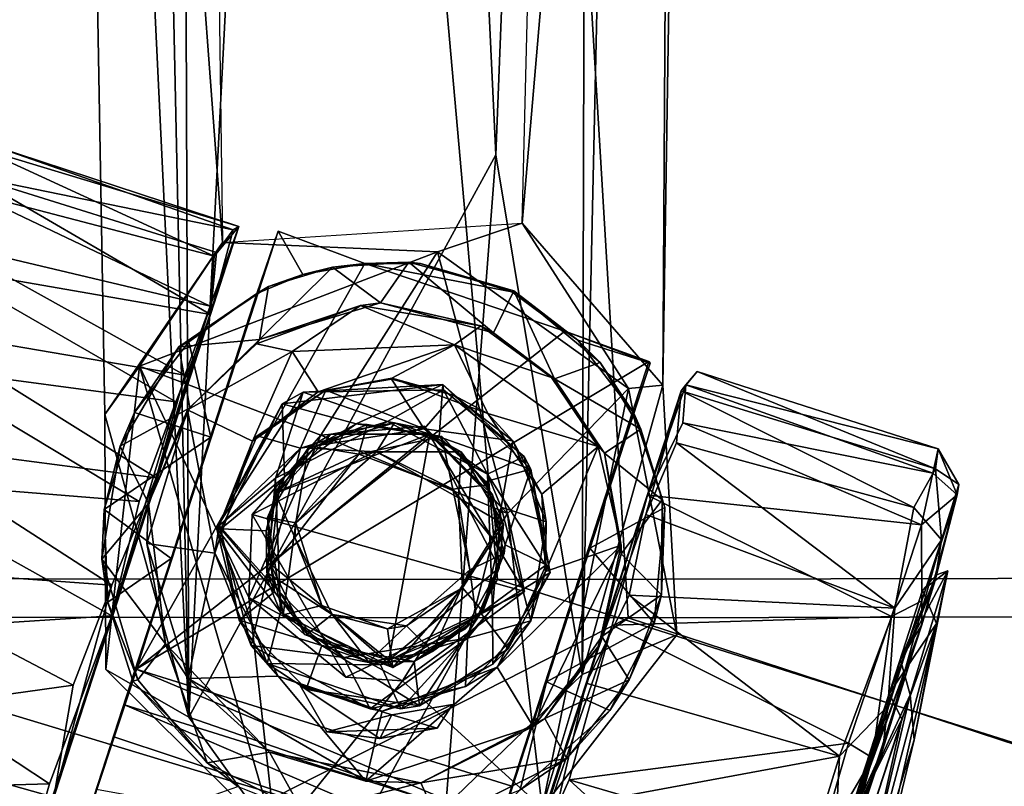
# Model space of a CAD drawing. Header units: millimetres. Extents: x -359 to 363, y -484 to 317.
# Tile 7 of 74: x -16 to 28, y -337 to -303. Entities that reach past the tile are written whole.
import ezdxf

# ---------------------------------------------------------------- set-up
doc = ezdxf.new("R2010")
doc.units = ezdxf.units.MM
doc.layers.add('Layer 01', color=7, linetype='Continuous', true_color=0x000000)

msp = doc.modelspace()

# ---------------------------------------------------------------- linework, layer by layer
at = {"layer": 'Layer 01'}
for points in [[(-8.634, -334.35, 107.228), (-9.162, -198.112, 156.21), (-15.288, -26.334, 185.713)], [(-8.634, -334.35, 107.228), (-15.288, -26.334, 185.713), (-14.194, -218.499, 112.354)], [(8.895, -332.444, 106.374), (12.487, -319.549, 81.342), (13.705, -114.902, 163.469)], [(8.895, -332.444, 106.374), (13.705, -114.902, 163.469), (9.234, -202.49, 154.808)], [(12.487, -319.549, 81.342), (14.034, -221.038, 111.742), (13.705, -114.902, 163.469)], [(-9.373, -151.008, 131.738), (-7.137, -313.193, 83.507), (-14.194, -218.499, 112.354)], [(-8.634, -334.35, 107.228), (-0.875, -184.081, 163.925), (-9.162, -198.112, 156.21)], [(5.041, -309.281, 118.191), (-0.875, -184.081, 163.925), (-8.634, -334.35, 107.228)], [(9.234, -202.49, 154.808), (-0.875, -184.081, 163.925), (5.041, -309.281, 118.191)], [(8.895, -332.444, 106.374), (9.234, -202.49, 154.808), (5.041, -309.281, 118.191)], [(-8.634, -334.35, 107.228), (-14.194, -218.499, 112.354), (-12.385, -320.864, 80.684)], [(-12.385, -320.864, 80.684), (-14.194, -218.499, 112.354), (-7.137, -313.193, 83.507)], [(14.034, -221.038, 111.742), (12.487, -319.549, 81.342), (6.224, -312.333, 83.596)], [(6.224, -312.333, 83.596), (8.211, -232.397, 108.609), (14.034, -221.038, 111.742)], [(-28.196, -329.891, 473.135), (10.939, -329.926, 473.098), (8.518, -289.56, 478.324), (-36.119, -289.41, 478.408)], [(48.55, -329.835, 473.211), (52.377, -289.297, 478.485), (8.518, -289.56, 478.324), (10.939, -329.926, 473.098)], [(39.854, -301.493, 394.139), (42.277, -328.135, 387.506), (5.112, -328.221, 387.628), (2.763, -301.597, 394.225)], [(5.112, -328.221, 387.628), (-36.633, -328.151, 387.542), (-33.442, -301.528, 394.164), (2.763, -301.597, 394.225)], [(-7.512, -313.797, 19.957), (-18.263, -310.993, 18.27), (-18.017, -308.966, 25.066)], [(-6.656, -312.63, 34.313), (-17.41, -308.86, 32.334), (-18.249, -310.255, 40.205)], [(-18.017, -308.966, 25.066), (-17.41, -308.86, 32.334), (-6.408, -312.471, 27.004)], [(-7.512, -313.797, 19.957), (-18.017, -308.966, 25.066), (-6.408, -312.471, 27.004)], [(-6.656, -312.63, 34.313), (-6.408, -312.471, 27.004), (-17.41, -308.86, 32.334)], [(5.041, -309.281, 118.191), (-8.634, -334.35, 107.228), (2.822, -338.326, 104.688)], [(8.895, -332.444, 106.374), (5.041, -309.281, 118.191), (2.822, -338.326, 104.688)], [(-18.249, -310.255, 40.205), (-19.563, -314.341, 47.998), (-7.672, -316.395, 45.394)], [(-18.249, -310.255, 40.205), (-7.672, -316.395, 45.394), (-7.413, -313.641, 39.52)], [(-6.656, -312.63, 34.313), (-18.249, -310.255, 40.205), (-7.413, -313.641, 39.52)], [(-7.693, -316.026, 15.302), (-19.293, -313.286, 13.646), (-18.263, -310.993, 18.27)], [(-7.693, -316.026, 15.302), (-18.263, -310.993, 18.27), (-7.512, -313.797, 19.957)], [(-14.663, -337.918, 0.205), (-10.098, -323.687, 6.049), (-6.408, -312.471, 27.004)], [(-14.663, -337.918, 0.205), (-6.408, -312.471, 27.004), (-7.672, -316.395, 45.394)], [(-10.098, -323.687, 6.049), (-7.693, -316.026, 15.302), (-6.408, -312.471, 27.004)], [(-6.408, -312.471, 27.004), (-7.693, -316.026, 15.302), (-7.512, -313.797, 19.957)], [(-6.408, -312.471, 27.004), (-6.656, -312.63, 34.313), (-7.672, -316.395, 45.394)], [(2.449, -313.609, 63.102), (-7.137, -313.193, 83.507), (6.224, -312.333, 83.596)], [(10.965, -319.705, 62.989), (2.449, -313.609, 63.102), (6.224, -312.333, 83.596)], [(10.965, -319.705, 62.989), (6.224, -312.333, 83.596), (12.487, -319.549, 81.342)], [(-9.429, -327.285, 57.203), (-4.66, -312.691, 30.083), (-10.983, -332.219, 29.999)], [(-10.983, -332.219, 29.999), (-4.66, -312.691, 30.083), (-0.793, -314.13, 30.009)], [(-9.429, -327.285, 57.203), (-5.614, -315.468, 45.034), (-4.66, -312.691, 30.083)], [(-7.672, -316.395, 45.394), (-6.656, -312.63, 34.313), (-7.413, -313.641, 39.52)], [(-4.66, -312.691, 30.083), (-5.614, -315.468, 45.034), (-3.565, -314.612, 38.792)], [(-4.66, -312.691, 30.083), (-3.565, -314.612, 38.792), (-0.793, -314.13, 30.009)], [(-8.813, -319.102, 10.525), (-20.665, -317.09, 8.612), (-19.293, -313.286, 13.646)], [(-8.813, -319.102, 10.525), (-19.293, -313.286, 13.646), (-7.693, -316.026, 15.302)], [(-10.839, -318.706, 63.128), (-12.385, -320.864, 80.684), (-7.137, -313.193, 83.507)], [(2.449, -313.609, 63.102), (-10.839, -318.706, 63.128), (-7.137, -313.193, 83.507)], [(-10.839, -318.706, 63.128), (2.449, -313.609, 63.102), (-2.755, -321.774, 62.986)], [(2.449, -313.609, 63.102), (5.57, -325.271, 62.886), (-2.755, -321.774, 62.986)], [(2.449, -313.609, 63.102), (10.965, -319.705, 62.989), (5.57, -325.271, 62.886)], [(-10.983, -332.219, 29.999), (-0.793, -314.13, 30.009), (8.116, -317.151, 30.007)], [(-0.793, -314.13, 30.009), (-3.565, -314.612, 38.792), (-2.235, -314.287, 62.957)], [(1.172, -314.068, 62.945), (-0.793, -314.13, 30.009), (-2.235, -314.287, 62.957)], [(1.172, -314.068, 62.945), (-2.235, -314.287, 62.957), (-0.093, -315.884, 62.994)], [(1.172, -314.068, 62.945), (1.681, -314.131, 30.317), (-0.793, -314.13, 30.009)], [(1.681, -314.131, 30.317), (5.759, -315.39, 30.138), (-0.793, -314.13, 30.009)], [(5.759, -315.39, 30.138), (8.116, -317.151, 30.007), (-0.793, -314.13, 30.009)], [(-0.093, -315.884, 62.994), (4.945, -317.213, 63.001), (1.172, -314.068, 62.945)], [(1.681, -314.131, 30.317), (1.172, -314.068, 62.945), (5.849, -315.344, 62.932)], [(5.849, -315.344, 62.932), (1.172, -314.068, 62.945), (4.945, -317.213, 63.001)], [(1.681, -314.131, 30.317), (5.849, -315.344, 62.932), (5.759, -315.39, 30.138)], [(-19.563, -314.341, 47.998), (-20.815, -318.749, 52.856), (-9.214, -320.291, 50.858)], [(-9.214, -320.291, 50.858), (-7.672, -316.395, 45.394), (-19.563, -314.341, 47.998)], [(-3.565, -314.612, 38.792), (-5.614, -315.468, 45.034), (-5.083, -315.151, 62.944)], [(-5.495, -317.508, 62.997), (-0.093, -315.884, 62.994), (-2.235, -314.287, 62.957)], [(-2.235, -314.287, 62.957), (-5.083, -315.151, 62.944), (-5.495, -317.508, 62.997)], [(-5.083, -315.151, 62.944), (-2.235, -314.287, 62.957), (-3.565, -314.612, 38.792)], [(-7.659, -321.875, 53.37), (-5.614, -315.468, 45.034), (-9.429, -327.285, 57.203)], [(-9.08, -317.838, 62.936), (-5.083, -315.151, 62.944), (-5.614, -315.468, 45.034)], [(-5.083, -315.151, 62.944), (-9.08, -317.838, 62.936), (-5.495, -317.508, 62.997)], [(-9.08, -317.838, 62.936), (-5.614, -315.468, 45.034), (-8.643, -317.621, 49.457)], [(-5.614, -315.468, 45.034), (-7.659, -321.875, 53.37), (-8.643, -317.621, 49.457)], [(4.945, -317.213, 63.001), (7.659, -319.27, 63.001), (5.849, -315.344, 62.932)], [(5.759, -315.39, 30.138), (5.849, -315.344, 62.932), (8.705, -317.541, 33.928)], [(8.705, -317.541, 33.928), (8.116, -317.151, 30.007), (5.759, -315.39, 30.138)], [(5.849, -315.344, 62.932), (9.702, -318.541, 62.924), (8.705, -317.541, 33.928)], [(9.702, -318.541, 62.924), (5.849, -315.344, 62.932), (7.659, -319.27, 63.001)], [(-5.495, -317.508, 62.997), (-0.992, -316.001, 49.445), (-0.093, -315.884, 62.994)], [(-0.992, -316.001, 49.445), (4.375, -316.902, 48.784), (-0.093, -315.884, 62.994)], [(-0.093, -315.884, 62.994), (4.375, -316.902, 48.784), (4.945, -317.213, 63.001)], [(-20.8, -356.802, 55.013), (-14.663, -337.918, 0.205), (-7.672, -316.395, 45.394)], [(-7.672, -316.395, 45.394), (-12.076, -329.832, 57.674), (-20.8, -356.802, 55.013)], [(-7.672, -316.395, 45.394), (-9.214, -320.291, 50.858), (-12.076, -329.832, 57.674)], [(-7.693, -316.026, 15.302), (-10.098, -323.687, 6.049), (-8.813, -319.102, 10.525)], [(-0.992, -316.001, 49.445), (-5.616, -317.712, 52.885), (-4.034, -318.055, 51.25)], [(-5.495, -317.508, 62.997), (-5.616, -317.712, 52.885), (-0.992, -316.001, 49.445)], [(3.205, -317.751, 47.833), (-0.992, -316.001, 49.445), (-4.034, -318.055, 51.25)], [(4.375, -316.902, 48.784), (-0.992, -316.001, 49.445), (3.205, -317.751, 47.833)], [(-21.899, -322.138, 4.554), (-20.665, -317.09, 8.612), (-10.098, -323.687, 6.049)], [(-8.813, -319.102, 10.525), (-10.098, -323.687, 6.049), (-20.665, -317.09, 8.612)], [(-10.983, -332.219, 29.999), (8.116, -317.151, 30.007), (11.86, -318.493, 30.011)], [(4.375, -316.902, 48.784), (3.205, -317.751, 47.833), (7.53, -319.203, 49.875)], [(4.375, -316.902, 48.784), (7.53, -319.203, 49.875), (4.945, -317.213, 63.001)], [(4.945, -317.213, 63.001), (7.53, -319.203, 49.875), (7.659, -319.27, 63.001)], [(8.116, -317.151, 30.007), (8.705, -317.541, 33.928), (11.923, -318.565, 33.919)], [(8.116, -317.151, 30.007), (11.923, -318.565, 33.919), (11.86, -318.493, 30.011)], [(-8.643, -317.621, 49.457), (-11.066, -320.772, 53.279), (-9.08, -317.838, 62.936)], [(-11.066, -320.772, 53.279), (-8.643, -317.621, 49.457), (-7.659, -321.875, 53.37)], [(-8.6, -320.561, 63.002), (-5.495, -317.508, 62.997), (-9.08, -317.838, 62.936)], [(-8.6, -320.561, 63.002), (-8.702, -320.654, 55.412), (-5.495, -317.508, 62.997)], [(-5.616, -317.712, 52.885), (-5.495, -317.508, 62.997), (-8.702, -320.654, 55.412)], [(-5.616, -317.712, 52.885), (-8.702, -320.654, 55.412), (-4.034, -318.055, 51.25)], [(11.197, -320.797, 44.801), (8.705, -317.541, 33.928), (9.702, -318.541, 62.924)], [(8.705, -317.541, 33.928), (11.197, -320.797, 44.801), (11.923, -318.565, 33.919)], [(-11.693, -322.273, 62.945), (-9.08, -317.838, 62.936), (-11.066, -320.772, 53.279)], [(-9.08, -317.838, 62.936), (-11.693, -322.273, 62.945), (-8.6, -320.561, 63.002)], [(-4.034, -318.055, 51.25), (-8.702, -320.654, 55.412), (-5.8, -322.053, 55.561)], [(-5.8, -322.053, 55.561), (-2.879, -319.845, 52.734), (-4.034, -318.055, 51.25)], [(3.205, -317.751, 47.833), (-4.034, -318.055, 51.25), (-2.879, -319.845, 52.734)], [(-2.879, -319.845, 52.734), (0.405, -319.246, 50.864), (3.205, -317.751, 47.833)], [(0.405, -319.246, 50.864), (4.685, -320.821, 51.026), (3.205, -317.751, 47.833)], [(9.605, -322.281, 51.626), (3.205, -317.751, 47.833), (4.685, -320.821, 51.026)], [(7.53, -319.203, 49.875), (3.205, -317.751, 47.833), (9.605, -322.281, 51.626)], [(-10.983, -332.219, 29.999), (11.86, -318.493, 30.011), (5.758, -337.431, 30.001)], [(11.923, -318.565, 33.919), (0.195, -354.649, 28.821), (5.758, -337.431, 30.001)], [(0.195, -354.649, 28.821), (11.923, -318.565, 33.919), (11.197, -320.797, 44.801)], [(11.86, -318.493, 30.011), (11.923, -318.565, 33.919), (5.758, -337.431, 30.001)], [(7.659, -319.27, 63.001), (11.511, -321.52, 62.941), (9.702, -318.541, 62.924)], [(9.702, -318.541, 62.924), (11.511, -321.52, 62.941), (11.197, -320.797, 44.801)], [(-20.815, -318.749, 52.856), (-22.956, -323.75, 56.537), (-10.847, -324.737, 54.814)], [(-10.847, -324.737, 54.814), (-9.214, -320.291, 50.858), (-20.815, -318.749, 52.856)], [(-12.341, -332.226, 63.491), (-12.385, -320.864, 80.684), (-10.839, -318.706, 63.128)], [(-12.341, -332.226, 63.491), (-10.839, -318.706, 63.128), (-4.764, -339.747, 63.249)], [(-2.755, -321.774, 62.986), (-5.965, -329.025, 62.988), (-10.839, -318.706, 63.128)], [(-4.764, -339.747, 63.249), (-10.839, -318.706, 63.128), (-5.965, -329.025, 62.988)], [(13.514, -319.536, 36.088), (14.018, -318.942, 29.237), (13.31, -319.802, 22.531)], [(14.018, -318.942, 29.237), (24.641, -323.277, 23.1), (13.31, -319.802, 22.531)], [(13.514, -319.536, 36.088), (24.754, -322.384, 30.482), (14.018, -318.942, 29.237)], [(14.018, -318.942, 29.237), (24.754, -322.384, 30.482), (24.641, -323.277, 23.1)], [(-2.879, -319.845, 52.734), (0.39, -319.291, 62.999), (0.405, -319.246, 50.864)], [(-2.534, -319.768, 63), (0.39, -319.291, 62.999), (-2.879, -319.845, 52.734)], [(0.39, -319.291, 62.999), (-2.534, -319.768, 63), (1.846, -321.494, 62.99)], [(0.39, -319.291, 62.999), (3.157, -319.991, 63), (0.405, -319.246, 50.864)], [(3.157, -319.991, 63), (0.39, -319.291, 62.999), (1.846, -321.494, 62.99)], [(0.405, -319.246, 50.864), (3.157, -319.991, 63), (4.685, -320.821, 51.026)], [(7.53, -319.203, 49.875), (9.605, -322.281, 51.626), (7.659, -319.27, 63.001)], [(7.659, -319.27, 63.001), (9.89, -322.578, 62.997), (11.511, -321.52, 62.941)], [(7.659, -319.27, 63.001), (9.605, -322.281, 51.626), (9.89, -322.578, 62.997)], [(-3.543, -319.865, 64.545), (-4.776, -323.698, 64.52), (-7.4, -325.918, 64.554)], [(-3.543, -319.865, 64.545), (-7.4, -325.918, 64.554), (-4.479, -320.389, 66.377)], [(-5.586, -321.817, 62.988), (-2.534, -319.768, 63), (-5.8, -322.053, 55.561)], [(-5.8, -322.053, 55.561), (-2.534, -319.768, 63), (-2.879, -319.845, 52.734)], [(-2.534, -319.768, 63), (-5.586, -321.817, 62.988), (-3.656, -322.357, 62.973)], [(-4.776, -323.698, 64.52), (-3.543, -319.865, 64.545), (0.215, -321.166, 64.502)], [(-4.737, -375.342, 36.519), (1.099, -357.388, 58.18), (13.31, -319.802, 22.531)], [(-4.737, -375.342, 36.519), (13.31, -319.802, 22.531), (9.072, -332.842, 4.236)], [(2.684, -319.522, 66.427), (-4.479, -320.389, 66.377), (-1.175, -321.278, 66.493)], [(-4.479, -320.389, 66.377), (2.684, -319.522, 66.427), (-3.543, -319.865, 64.545)], [(-3.656, -322.357, 62.973), (1.846, -321.494, 62.99), (-2.534, -319.768, 63)], [(2.719, -319.757, 64.551), (-3.543, -319.865, 64.545), (2.684, -319.522, 66.427)], [(2.719, -319.757, 64.551), (0.215, -321.166, 64.502), (-3.543, -319.865, 64.545)], [(-1.175, -321.278, 66.493), (2.519, -321.858, 66.506), (2.684, -319.522, 66.427)], [(0.215, -321.166, 64.502), (2.719, -319.757, 64.551), (4.679, -323.517, 64.51)], [(1.099, -357.388, 58.18), (2.783, -352.206, 59.53), (13.31, -319.802, 22.531)], [(6.599, -323.291, 66.45), (2.684, -319.522, 66.427), (2.519, -321.858, 66.506)], [(2.684, -319.522, 66.427), (6.599, -323.291, 66.45), (6.315, -322.728, 64.566)], [(6.315, -322.728, 64.566), (2.719, -319.757, 64.551), (2.684, -319.522, 66.427)], [(6.315, -322.728, 64.566), (4.679, -323.517, 64.51), (2.719, -319.757, 64.551)], [(2.783, -352.206, 59.53), (11.805, -324.461, 47.934), (13.31, -319.802, 22.531)], [(10.965, -319.705, 62.989), (7.105, -338.4, 63.191), (5.57, -325.271, 62.886)], [(10.965, -319.705, 62.989), (13.114, -330.686, 63.607), (7.105, -338.4, 63.191)], [(12.487, -319.549, 81.342), (8.895, -332.444, 106.374), (13.114, -330.686, 63.607)], [(13.31, -319.802, 22.531), (11.726, -325.313, 11.134), (9.072, -332.842, 4.236)], [(13.114, -330.686, 63.607), (10.965, -319.705, 62.989), (12.487, -319.549, 81.342)], [(11.726, -325.313, 11.134), (13.31, -319.802, 22.531), (13.095, -322.116, 16.247)], [(13.514, -319.536, 36.088), (11.805, -324.461, 47.934), (13.387, -321.23, 41.587)], [(13.31, -319.802, 22.531), (11.805, -324.461, 47.934), (13.514, -319.536, 36.088)], [(13.31, -319.802, 22.531), (23.68, -325.008, 17.377), (13.095, -322.116, 16.247)], [(13.31, -319.802, 22.531), (24.641, -323.277, 23.1), (23.68, -325.008, 17.377)], [(13.387, -321.23, 41.587), (24.526, -323.478, 37.872), (13.514, -319.536, 36.088)], [(13.514, -319.536, 36.088), (24.526, -323.478, 37.872), (24.754, -322.384, 30.482)], [(-9.214, -320.291, 50.858), (-10.847, -324.737, 54.814), (-12.076, -329.832, 57.674)], [(5.799, -322.034, 63.005), (3.157, -319.991, 63), (1.846, -321.494, 62.99)], [(3.157, -319.991, 63), (5.799, -322.034, 63.005), (4.685, -320.821, 51.026)], [(-11.066, -320.772, 53.279), (-12.417, -325.095, 56.584), (-11.693, -322.273, 62.945)], [(-11.066, -320.772, 53.279), (-7.659, -321.875, 53.37), (-12.417, -325.095, 56.584)], [(-10.444, -324.823, 62.999), (-8.6, -320.561, 63.002), (-11.693, -322.273, 62.945)], [(-8.702, -320.654, 55.412), (-10.506, -326.607, 59.48), (-7.483, -327.035, 59.154)], [(-8.702, -320.654, 55.412), (-10.444, -324.823, 62.999), (-10.506, -326.607, 59.48)], [(-10.444, -324.823, 62.999), (-8.702, -320.654, 55.412), (-8.6, -320.561, 63.002)], [(-8.702, -320.654, 55.412), (-7.483, -327.035, 59.154), (-5.8, -322.053, 55.561)], [(-7.212, -325.957, 66.464), (-4.479, -320.389, 66.377), (-7.4, -325.918, 64.554)], [(-4.479, -320.389, 66.377), (-7.212, -325.957, 66.464), (-4.381, -323.638, 66.498)], [(-4.381, -323.638, 66.498), (-1.175, -321.278, 66.493), (-4.479, -320.389, 66.377)], [(0.195, -354.649, 28.821), (11.197, -320.797, 44.801), (9.239, -326.817, 52.848)], [(9.239, -326.817, 52.848), (11.197, -320.797, 44.801), (12.572, -325.004, 50.093)], [(12.572, -325.004, 50.093), (11.197, -320.797, 44.801), (11.511, -321.52, 62.941)], [(-12.341, -332.226, 63.491), (-8.634, -334.35, 107.228), (-12.385, -320.864, 80.684)], [(-4.776, -323.698, 64.52), (0.215, -321.166, 64.502), (-3.656, -322.357, 62.973)], [(1.846, -321.494, 62.99), (-3.656, -322.357, 62.973), (0.215, -321.166, 64.502)], [(0.533, -321.233, 83.502), (-3.317, -322.362, 83.492), (-2.3, -321.742, 88.582)], [(0.533, -321.233, 83.502), (-0.269, -322.529, 83.52), (-3.317, -322.362, 83.492)], [(-2.3, -321.742, 88.582), (2.097, -321.737, 89.451), (0.533, -321.233, 83.502)], [(3.505, -322.521, 83.502), (-0.269, -322.529, 83.52), (0.533, -321.233, 83.502)], [(0.215, -321.166, 64.502), (4.679, -323.517, 64.51), (1.846, -321.494, 62.99)], [(3.505, -322.521, 83.502), (0.533, -321.233, 83.502), (2.097, -321.737, 89.451)], [(4.685, -320.821, 51.026), (7.098, -324.413, 53.927), (9.605, -322.281, 51.626)], [(4.685, -320.821, 51.026), (5.799, -322.034, 63.005), (7.098, -324.413, 53.927)], [(13.387, -321.23, 41.587), (11.805, -324.461, 47.934), (24.025, -325.775, 43.816)], [(13.387, -321.23, 41.587), (24.025, -325.775, 43.816), (24.526, -323.478, 37.872)], [(-5.811, -325.323, 98.111), (1.848, -321.374, 98.005), (6.317, -328.749, 98.006)], [(1.848, -321.374, 98.005), (-5.811, -325.323, 98.111), (-2.755, -321.774, 62.986)], [(-1.175, -321.278, 66.493), (-4.381, -323.638, 66.498), (-3.012, -322.297, 81.2)], [(-3.012, -322.297, 81.2), (-0.687, -321.31, 81.2), (-1.175, -321.278, 66.493)], [(-0.687, -321.31, 81.2), (-3.012, -322.297, 81.2), (-1.067, -322.623, 81.251)], [(5.57, -325.271, 62.886), (1.848, -321.374, 98.005), (-2.755, -321.774, 62.986)], [(-1.175, -321.278, 66.493), (-0.687, -321.31, 81.2), (2.64, -321.834, 81.19)], [(-1.175, -321.278, 66.493), (2.64, -321.834, 81.19), (2.519, -321.858, 66.506)], [(2.64, -321.834, 81.19), (-0.687, -321.31, 81.2), (-1.067, -322.623, 81.251)], [(1.846, -321.494, 62.99), (5.281, -324.994, 62.976), (5.799, -322.034, 63.005)], [(5.281, -324.994, 62.976), (1.846, -321.494, 62.99), (4.679, -323.517, 64.51)], [(1.848, -321.374, 98.005), (5.57, -325.271, 62.886), (6.317, -328.749, 98.006)], [(12.455, -324.667, 62.944), (11.511, -321.52, 62.941), (9.89, -322.578, 62.997)], [(11.511, -321.52, 62.941), (12.455, -324.667, 62.944), (12.572, -325.004, 50.093)], [(-12.417, -325.095, 56.584), (-7.659, -321.875, 53.37), (-9.429, -327.285, 57.203)], [(-7.483, -327.035, 59.154), (-7.289, -325.801, 62.994), (-5.8, -322.053, 55.561)], [(-5.586, -321.817, 62.988), (-7.289, -325.801, 62.994), (-3.656, -322.357, 62.973)], [(-7.289, -325.801, 62.994), (-5.586, -321.817, 62.988), (-5.8, -322.053, 55.561)], [(-2.755, -321.774, 62.986), (-5.811, -325.323, 98.111), (-5.965, -329.025, 62.988)], [(0.273, -331.817, 89.443), (2.097, -321.737, 89.451), (-4.996, -327.534, 89.377)], [(2.097, -321.737, 89.451), (-4.64, -324.323, 89.218), (-4.996, -327.534, 89.377)], [(-4.64, -324.323, 89.218), (2.097, -321.737, 89.451), (-2.3, -321.742, 88.582)], [(-4.64, -324.323, 89.218), (-2.3, -321.742, 88.582), (-3.317, -322.362, 83.492)], [(-1.067, -322.623, 81.251), (3.124, -324.187, 81.204), (2.64, -321.834, 81.19)], [(0.273, -331.817, 89.443), (5.187, -327.693, 89.26), (2.097, -321.737, 89.451)], [(2.097, -321.737, 89.451), (4.89, -324.438, 88.799), (3.505, -322.521, 83.502)], [(5.187, -327.693, 89.26), (4.89, -324.438, 88.799), (2.097, -321.737, 89.451)], [(4.595, -323.849, 66.501), (2.519, -321.858, 66.506), (2.64, -321.834, 81.19)], [(2.519, -321.858, 66.506), (4.595, -323.849, 66.501), (6.599, -323.291, 66.45)], [(4.595, -323.849, 66.501), (2.64, -321.834, 81.19), (4.679, -324.001, 81.2)], [(4.679, -324.001, 81.2), (2.64, -321.834, 81.19), (3.124, -324.187, 81.204)], [(7.284, -325.64, 63.002), (5.799, -322.034, 63.005), (5.281, -324.994, 62.976)], [(5.799, -322.034, 63.005), (7.284, -325.64, 63.002), (7.098, -324.413, 53.927)], [(13.095, -322.116, 16.247), (22.833, -329.489, 10.248), (11.726, -325.313, 11.134)], [(13.095, -322.116, 16.247), (23.68, -325.008, 17.377), (22.833, -329.489, 10.248)], [(-23.894, -327.619, 1.673), (-21.899, -322.138, 4.554), (-12.077, -328.475, 2.923)], [(-10.098, -323.687, 6.049), (-12.077, -328.475, 2.923), (-21.899, -322.138, 4.554)], [(-12.52, -327.313, 62.958), (-11.693, -322.273, 62.945), (-12.417, -325.095, 56.584)], [(-11.693, -322.273, 62.945), (-12.52, -327.313, 62.958), (-10.444, -324.823, 62.999)], [(-5.162, -328.191, 62.975), (-3.656, -322.357, 62.973), (-7.289, -325.801, 62.994)], [(-3.656, -322.357, 62.973), (-5.162, -328.191, 62.975), (-4.776, -323.698, 64.52)], [(-3.317, -322.362, 83.492), (-5.126, -325.451, 83.5), (-4.64, -324.323, 89.218)], [(-3.317, -322.362, 83.492), (-3.864, -325.689, 83.483), (-5.126, -325.451, 83.5)], [(-4.788, -324.362, 81.2), (-3.012, -322.297, 81.2), (-4.381, -323.638, 66.498)], [(-3.012, -322.297, 81.2), (-4.788, -324.362, 81.2), (-1.067, -322.623, 81.251)], [(-3.864, -325.689, 83.483), (-3.317, -322.362, 83.492), (-0.269, -322.529, 83.52)], [(-3.864, -325.689, 83.483), (-0.269, -322.529, 83.52), (-1.067, -322.623, 81.251)], [(3.124, -324.187, 81.204), (-1.067, -322.623, 81.251), (-0.269, -322.529, 83.52)], [(-0.269, -322.529, 83.52), (3.505, -322.521, 83.502), (3.382, -324.579, 83.5)], [(-0.269, -322.529, 83.52), (3.382, -324.579, 83.5), (3.124, -324.187, 81.204)], [(5.393, -325.742, 83.487), (3.382, -324.579, 83.5), (3.505, -322.521, 83.502)], [(5.393, -325.742, 83.487), (3.505, -322.521, 83.502), (4.89, -324.438, 88.799)], [(7.098, -324.413, 53.927), (7.261, -327.858, 56.676), (9.605, -322.281, 51.626)], [(10.636, -326.683, 55.423), (9.605, -322.281, 51.626), (7.261, -327.858, 56.676)], [(10.636, -326.683, 55.423), (9.89, -322.578, 62.997), (9.605, -322.281, 51.626)], [(25.61, -324.444, 36.549), (24.754, -322.384, 30.482), (24.526, -323.478, 37.872)], [(25.676, -323.985, 25.642), (24.641, -323.277, 23.1), (24.754, -322.384, 30.482)], [(24.754, -322.384, 30.482), (25.61, -324.444, 36.549), (25.676, -323.985, 25.642)], [(-3.911, -326.347, 81.189), (-1.067, -322.623, 81.251), (-4.788, -324.362, 81.2)], [(-1.067, -322.623, 81.251), (-3.911, -326.347, 81.189), (-3.864, -325.689, 83.483)], [(7.466, -327.91, 64.578), (4.679, -323.517, 64.51), (6.315, -322.728, 64.566)], [(7.466, -327.91, 64.578), (6.315, -322.728, 64.566), (6.599, -323.291, 66.45)], [(9.89, -322.578, 62.997), (10.625, -327.066, 63.001), (12.455, -324.667, 62.944)], [(9.89, -322.578, 62.997), (10.636, -326.683, 55.423), (10.625, -327.066, 63.001)], [(4.595, -323.849, 66.501), (5.458, -326.672, 66.506), (6.599, -323.291, 66.45)], [(7.286, -327.564, 66.46), (6.599, -323.291, 66.45), (5.458, -326.672, 66.506)], [(6.599, -323.291, 66.45), (7.286, -327.564, 66.46), (7.466, -327.91, 64.578)], [(24.641, -323.277, 23.1), (24.905, -326.451, 17.368), (23.68, -325.008, 17.377)], [(25.676, -323.985, 25.642), (24.905, -326.451, 17.368), (24.641, -323.277, 23.1)], [(-22.956, -323.75, 56.537), (-24.946, -330.671, 59.315), (-12.076, -329.832, 57.674)], [(-12.076, -329.832, 57.674), (-10.847, -324.737, 54.814), (-22.956, -323.75, 56.537)], [(-14.663, -337.918, 0.205), (-12.077, -328.475, 2.923), (-10.098, -323.687, 6.049)], [(-4.559, -329.67, 64.507), (-7.4, -325.918, 64.554), (-4.776, -323.698, 64.52)], [(-5.194, -326.047, 66.5), (-4.381, -323.638, 66.498), (-7.212, -325.957, 66.464)], [(-4.381, -323.638, 66.498), (-5.194, -326.047, 66.5), (-4.788, -324.362, 81.2)], [(-4.559, -329.67, 64.507), (-4.776, -323.698, 64.52), (-5.162, -328.191, 62.975)], [(5.458, -326.672, 66.506), (4.595, -323.849, 66.501), (4.679, -324.001, 81.2)], [(4.679, -323.517, 64.51), (4.895, -329.488, 64.514), (5.281, -324.994, 62.976)], [(4.679, -323.517, 64.51), (7.466, -327.91, 64.578), (4.895, -329.488, 64.514)], [(25.61, -324.444, 36.549), (24.526, -323.478, 37.872), (24.025, -325.775, 43.816)], [(-4.996, -327.534, 89.377), (-4.64, -324.323, 89.218), (-5.126, -325.451, 83.5)], [(5.412, -327.053, 81.2), (4.679, -324.001, 81.2), (3.124, -324.187, 81.204)], [(3.124, -324.187, 81.204), (3.882, -327.785, 81.191), (5.412, -327.053, 81.2)], [(3.882, -327.785, 81.191), (3.124, -324.187, 81.204), (3.382, -324.579, 83.5)], [(5.458, -326.672, 66.506), (4.679, -324.001, 81.2), (5.412, -327.053, 81.2)], [(24.905, -326.451, 17.368), (25.676, -323.985, 25.642), (24.629, -328.262, 21.153)], [(24.692, -328.01, 34.212), (24.629, -328.262, 21.153), (25.676, -323.985, 25.642)], [(25.676, -323.985, 25.642), (25.61, -324.444, 36.549), (24.692, -328.01, 34.212)], [(-5.163, -327.898, 81.2), (-4.788, -324.362, 81.2), (-5.194, -326.047, 66.5)], [(-4.788, -324.362, 81.2), (-5.163, -327.898, 81.2), (-3.911, -326.347, 81.189)], [(2.783, -352.206, 59.53), (6.225, -341.83, 59.374), (11.805, -324.461, 47.934)], [(3.382, -324.579, 83.5), (5.393, -325.742, 83.487), (3.553, -328.591, 83.485)], [(3.382, -324.579, 83.5), (3.553, -328.591, 83.485), (3.882, -327.785, 81.191)], [(4.89, -324.438, 88.799), (5.187, -327.693, 89.26), (5.393, -325.742, 83.487)], [(6.225, -341.83, 59.374), (10.226, -330.255, 54.029), (11.805, -324.461, 47.934)], [(7.261, -327.858, 56.676), (7.098, -324.413, 53.927), (7.284, -325.64, 63.002)], [(11.805, -324.461, 47.934), (10.226, -330.255, 54.029), (22.682, -329.864, 50.116)], [(12.427, -328.901, 62.919), (12.455, -324.667, 62.944), (10.625, -327.066, 63.001)], [(22.682, -329.864, 50.116), (24.025, -325.775, 43.816), (11.805, -324.461, 47.934)], [(12.455, -324.667, 62.944), (12.427, -328.901, 62.919), (12.572, -325.004, 50.093)], [(24.038, -329.169, 47.189), (25.61, -324.444, 36.549), (24.025, -325.775, 43.816)], [(25.61, -324.444, 36.549), (24.038, -329.169, 47.189), (24.037, -330.238, 43.853)], [(24.037, -330.238, 43.853), (24.692, -328.01, 34.212), (25.61, -324.444, 36.549)], [(-9.677, -331.086, 63.001), (-10.444, -324.823, 62.999), (-12.52, -327.313, 62.958)], [(-12.417, -325.095, 56.584), (-12.249, -329.228, 58.578), (-12.52, -327.313, 62.958)], [(-12.417, -325.095, 56.584), (-9.429, -327.285, 57.203), (-12.249, -329.228, 58.578)], [(-9.677, -331.086, 63.001), (-10.506, -326.607, 59.48), (-10.444, -324.823, 62.999)], [(5.281, -324.994, 62.976), (3.776, -330.829, 62.976), (6.612, -330.057, 63.001)], [(3.776, -330.829, 62.976), (5.281, -324.994, 62.976), (4.895, -329.488, 64.514)], [(6.612, -330.057, 63.001), (7.284, -325.64, 63.002), (5.281, -324.994, 62.976)], [(12.572, -325.004, 50.093), (12.102, -330.165, 54.741), (9.239, -326.817, 52.848)], [(12.102, -330.165, 54.741), (12.572, -325.004, 50.093), (12.427, -328.901, 62.919)], [(24.905, -326.451, 17.368), (22.833, -329.489, 10.248), (23.68, -325.008, 17.377)], [(-1.638, -332.569, 97.987), (-5.965, -329.025, 62.988), (-5.811, -325.323, 98.111)], [(-5.811, -325.323, 98.111), (6.317, -328.749, 98.006), (-1.638, -332.569, 97.987)], [(-5.126, -325.451, 83.5), (-4.429, -329.792, 83.498), (-4.996, -327.534, 89.377)], [(-5.126, -325.451, 83.5), (-3.864, -325.689, 83.483), (-4.429, -329.792, 83.498)], [(0.879, -332.729, 63), (5.57, -325.271, 62.886), (7.105, -338.4, 63.191)], [(0.879, -332.729, 63), (6.317, -328.749, 98.006), (5.57, -325.271, 62.886)], [(7.261, -327.858, 56.676), (7.284, -325.64, 63.002), (6.612, -330.057, 63.001)], [(10.993, -328.913, 7.293), (9.072, -332.842, 4.236), (11.726, -325.313, 11.134)], [(10.993, -328.913, 7.293), (11.726, -325.313, 11.134), (22.833, -329.489, 10.248)], [(-5.868, -331.155, 63.001), (-7.289, -325.801, 62.994), (-7.483, -327.035, 59.154)], [(-7.4, -325.918, 64.554), (-4.559, -329.67, 64.507), (-5.152, -331.959, 64.536)], [(-7.4, -325.918, 64.554), (-5.152, -331.959, 64.536), (-6.399, -330.023, 66.438)], [(-6.399, -330.023, 66.438), (-7.212, -325.957, 66.464), (-7.4, -325.918, 64.554)], [(-7.289, -325.801, 62.994), (-5.868, -331.155, 63.001), (-5.162, -328.191, 62.975)], [(-4.823, -328.769, 66.498), (-5.194, -326.047, 66.5), (-7.212, -325.957, 66.464)], [(-7.212, -325.957, 66.464), (-6.399, -330.023, 66.438), (-4.823, -328.769, 66.498)], [(-5.194, -326.047, 66.5), (-4.823, -328.769, 66.498), (-5.163, -327.898, 81.2)], [(-2.708, -329.37, 83.498), (-4.429, -329.792, 83.498), (-3.864, -325.689, 83.483)], [(-2.708, -329.37, 83.498), (-3.864, -325.689, 83.483), (-3.911, -326.347, 81.189)], [(4.459, -329.647, 83.497), (3.553, -328.591, 83.485), (5.393, -325.742, 83.487)], [(4.459, -329.647, 83.497), (5.393, -325.742, 83.487), (5.187, -327.693, 89.26)], [(22.682, -329.864, 50.116), (24.038, -329.169, 47.189), (24.025, -325.775, 43.816)], [(-2.248, -329.772, 81.2), (-3.911, -326.347, 81.189), (-5.163, -327.898, 81.2)], [(-3.911, -326.347, 81.189), (-2.248, -329.772, 81.2), (-2.708, -329.37, 83.498)], [(22.512, -333.843, 7.387), (24.905, -326.451, 17.368), (22.299, -335.774, 10.034)], [(24.629, -328.262, 21.153), (22.299, -335.774, 10.034), (24.905, -326.451, 17.368)], [(24.905, -326.451, 17.368), (22.512, -333.843, 7.387), (22.833, -329.489, 10.248)], [(-8.666, -332.623, 61.527), (-7.483, -327.035, 59.154), (-10.506, -326.607, 59.48)], [(-10.506, -326.607, 59.48), (-9.677, -331.086, 63.001), (-8.666, -332.623, 61.527)], [(9.239, -326.817, 52.848), (-2.325, -362.405, 55.244), (0.195, -354.649, 28.821)], [(5.545, -338.18, 58.566), (-2.325, -362.405, 55.244), (9.239, -326.817, 52.848)], [(4.369, -329.724, 66.499), (5.458, -326.672, 66.506), (5.412, -327.053, 81.2)], [(5.458, -326.672, 66.506), (4.369, -329.724, 66.499), (7.286, -327.564, 66.46)], [(7.261, -327.858, 56.676), (5.11, -332.123, 59.675), (10.636, -326.683, 55.423)], [(5.11, -332.123, 59.675), (6.713, -334.764, 60.564), (10.636, -326.683, 55.423)], [(7.304, -332.773, 57.261), (5.545, -338.18, 58.566), (9.239, -326.817, 52.848)], [(6.713, -334.764, 60.564), (9.638, -331.169, 59.006), (10.636, -326.683, 55.423)], [(9.239, -326.817, 52.848), (12.102, -330.165, 54.741), (7.304, -332.773, 57.261)], [(10.636, -326.683, 55.423), (9.638, -331.169, 59.006), (10.625, -327.066, 63.001)], [(-22.395, -367.235, 42.971), (-19.835, -359.354, 53.479), (-9.429, -327.285, 57.203)], [(-22.395, -367.235, 42.971), (-9.429, -327.285, 57.203), (-17.082, -350.889, 30.003)], [(-15.204, -345.104, 59.775), (-9.429, -327.285, 57.203), (-19.835, -359.354, 53.479)], [(-17.082, -350.889, 30.003), (-9.429, -327.285, 57.203), (-16.539, -349.268, 28.992)], [(-16.539, -349.268, 28.992), (-9.429, -327.285, 57.203), (-16.1, -347.89, 25.612)], [(-16.1, -347.89, 25.612), (-9.429, -327.285, 57.203), (-15.387, -345.714, 23.248)], [(-15.387, -345.714, 23.248), (-9.429, -327.285, 57.203), (-14.495, -342.955, 22.123)], [(-15.204, -345.104, 59.775), (-13.521, -339.937, 60.013), (-9.429, -327.285, 57.203)], [(-14.495, -342.955, 22.123), (-9.429, -327.285, 57.203), (-13.594, -340.179, 22.05)], [(-13.594, -340.179, 22.05), (-9.429, -327.285, 57.203), (-12.748, -337.574, 23.093)], [(-11.132, -332.753, 58.863), (-9.429, -327.285, 57.203), (-13.521, -339.937, 60.013)], [(-12.748, -337.574, 23.093), (-9.429, -327.285, 57.203), (-11.98, -335.231, 25.302)], [(-10.912, -332.683, 62.934), (-12.52, -327.313, 62.958), (-12.249, -329.228, 58.578)], [(-12.52, -327.313, 62.958), (-10.912, -332.683, 62.934), (-9.677, -331.086, 63.001)], [(-12.249, -329.228, 58.578), (-9.429, -327.285, 57.203), (-11.132, -332.753, 58.863)], [(-11.98, -335.231, 25.302), (-9.429, -327.285, 57.203), (-11.512, -333.798, 28.756)], [(-11.512, -333.798, 28.756), (-9.429, -327.285, 57.203), (-10.983, -332.219, 29.999)], [(-4.651, -332.523, 61.05), (-7.483, -327.035, 59.154), (-8.666, -332.623, 61.527)], [(-7.483, -327.035, 59.154), (-4.651, -332.523, 61.05), (-5.868, -331.155, 63.001)], [(4.184, -329.99, 81.195), (5.412, -327.053, 81.2), (3.882, -327.785, 81.191)], [(4.369, -329.724, 66.499), (5.412, -327.053, 81.2), (4.184, -329.99, 81.195)], [(10.625, -327.066, 63.001), (9.638, -331.169, 59.006), (9.769, -330.759, 62.997)], [(10.625, -327.066, 63.001), (9.769, -330.759, 62.997), (12.427, -328.901, 62.919)], [(-26.243, -334.661, 0.025), (-23.894, -327.619, 1.673), (-13.796, -332.926, 1.062)], [(-12.077, -328.475, 2.923), (-13.796, -332.926, 1.062), (-23.894, -327.619, 1.673)], [(-3.483, -330.662, 88.626), (-4.996, -327.534, 89.377), (-4.429, -329.792, 83.498)], [(0.273, -331.817, 89.443), (-4.996, -327.534, 89.377), (-3.483, -330.662, 88.626)], [(0.273, -331.817, 89.443), (3.677, -330.424, 88.77), (5.187, -327.693, 89.26)], [(2.221, -331.424, 81.199), (3.882, -327.785, 81.191), (1.062, -330.289, 81.193)], [(1.062, -330.289, 81.193), (3.882, -327.785, 81.191), (3.553, -328.591, 83.485)], [(2.221, -331.424, 81.199), (4.184, -329.99, 81.195), (3.882, -327.785, 81.191)], [(5.187, -327.693, 89.26), (3.677, -330.424, 88.77), (4.459, -329.647, 83.497)], [(5.601, -331.306, 66.436), (7.286, -327.564, 66.46), (4.369, -329.724, 66.499)], [(7.286, -327.564, 66.46), (5.601, -331.306, 66.436), (7.466, -327.91, 64.578)], [(23.52, -333.353, 45.216), (25.198, -327.825, 33.917), (23.075, -331.803, 43.33)], [(24.692, -328.01, 34.212), (23.075, -331.803, 43.33), (25.198, -327.825, 33.917)], [(25.198, -327.825, 33.917), (23.52, -333.353, 45.216), (23.684, -335.367, 34.316)], [(23.684, -335.367, 34.316), (24.683, -330.172, 20.453), (25.198, -327.825, 33.917)], [(24.066, -328.695, 23.575), (24.692, -328.01, 34.212), (25.198, -327.825, 33.917)], [(25.198, -327.825, 33.917), (24.683, -330.172, 20.453), (24.066, -328.695, 23.575)], [(-36.633, -328.151, 387.542), (-0.798, -339.007, 387.327), (-39.381, -338.96, 387.227)], [(-36.633, -328.151, 387.542), (5.112, -328.221, 387.628), (-0.798, -339.007, 387.327)], [(-1.727, -331.692, 62.988), (-5.162, -328.191, 62.975), (-5.868, -331.155, 63.001)], [(-3.372, -330.649, 81.199), (-5.163, -327.898, 81.2), (-4.823, -328.769, 66.498)], [(-5.163, -327.898, 81.2), (-3.372, -330.649, 81.199), (-2.248, -329.772, 81.2)], [(-5.162, -328.191, 62.975), (-1.727, -331.692, 62.988), (-4.559, -329.67, 64.507)], [(5.112, -328.221, 387.628), (39.089, -338.962, 387.232), (-0.798, -339.007, 387.327)], [(4.917, -331.998, 64.55), (4.895, -329.488, 64.514), (7.466, -327.91, 64.578)], [(4.917, -331.998, 64.55), (7.466, -327.91, 64.578), (5.601, -331.306, 66.436)], [(5.11, -332.123, 59.675), (7.261, -327.858, 56.676), (6.612, -330.057, 63.001)], [(5.112, -328.221, 387.628), (42.277, -328.135, 387.506), (39.089, -338.962, 387.232)], [(22.299, -335.774, 10.034), (24.629, -328.262, 21.153), (22.583, -333.301, 14.412)], [(24.066, -328.695, 23.575), (22.583, -333.301, 14.412), (24.629, -328.262, 21.153)], [(23.075, -331.803, 43.33), (24.692, -328.01, 34.212), (24.037, -330.238, 43.853)], [(24.629, -328.262, 21.153), (24.692, -328.01, 34.212), (24.066, -328.695, 23.575)], [(-14.663, -337.918, 0.205), (-13.796, -332.926, 1.062), (-12.077, -328.475, 2.923)], [(3.553, -328.591, 83.485), (0.46, -332.141, 83.502), (0.21, -330.413, 83.499)], [(3.553, -328.591, 83.485), (0.21, -330.413, 83.499), (1.062, -330.289, 81.193)], [(0.46, -332.141, 83.502), (3.553, -328.591, 83.485), (4.459, -329.647, 83.497)], [(22.583, -333.301, 14.412), (24.066, -328.695, 23.575), (24.683, -330.172, 20.453)], [(-2.717, -331.158, 66.498), (-4.823, -328.769, 66.498), (-6.399, -330.023, 66.438)], [(-5.965, -329.025, 62.988), (0.879, -332.729, 63), (-4.764, -339.747, 63.249)], [(-5.965, -329.025, 62.988), (-1.638, -332.569, 97.987), (0.879, -332.729, 63)], [(-4.823, -328.769, 66.498), (-2.717, -331.158, 66.498), (-3.372, -330.649, 81.199)], [(-1.638, -332.569, 97.987), (6.317, -328.749, 98.006), (0.879, -332.729, 63)], [(9.072, -332.842, 4.236), (10.993, -328.913, 7.293), (20.369, -336.09, 4.333)], [(10.99, -332.692, 62.961), (12.427, -328.901, 62.919), (9.769, -330.759, 62.997)], [(12.427, -328.901, 62.919), (10.99, -332.692, 62.961), (12.102, -330.165, 54.741)], [(22.833, -329.489, 10.248), (20.369, -336.09, 4.333), (10.993, -328.913, 7.293)], [(-10.912, -332.683, 62.934), (-12.249, -329.228, 58.578), (-11.132, -332.753, 58.863)], [(-4.429, -329.792, 83.498), (-2.708, -329.37, 83.498), (0.46, -332.141, 83.502)], [(0.21, -330.413, 83.499), (0.46, -332.141, 83.502), (-2.708, -329.37, 83.498)], [(-2.708, -329.37, 83.498), (-2.248, -329.772, 81.2), (0.21, -330.413, 83.499)], [(4.895, -329.488, 64.514), (-0.096, -332.02, 64.503), (3.776, -330.829, 62.976)], [(4.895, -329.488, 64.514), (0.805, -333.987, 64.563), (-0.096, -332.02, 64.503)], [(4.895, -329.488, 64.514), (4.917, -331.998, 64.55), (0.805, -333.987, 64.563)], [(22.512, -333.843, 7.387), (20.369, -336.09, 4.333), (22.833, -329.489, 10.248)], [(21.833, -336.166, 54.015), (24.038, -329.169, 47.189), (22.682, -329.864, 50.116)], [(24.038, -329.169, 47.189), (21.833, -336.166, 54.015), (24.037, -330.238, 43.853)], [(-96.613, -341.451, 469.327), (-12.108, -341.636, 469), (-28.196, -329.891, 473.135)], [(-12.108, -341.636, 469), (10.939, -329.926, 473.098), (-28.196, -329.891, 473.135)], [(-14.854, -337.333, 59.885), (-12.076, -329.832, 57.674), (-24.946, -330.671, 59.315)], [(-20.8, -356.802, 55.013), (-12.076, -329.832, 57.674), (-17.054, -345.026, 59.715)], [(-12.076, -329.832, 57.674), (-14.854, -337.333, 59.885), (-17.054, -345.026, 59.715)], [(-12.108, -341.636, 469), (46.548, -341.586, 469.102), (10.939, -329.926, 473.098)], [(-6.399, -330.023, 66.438), (-3.405, -333.103, 66.434), (-2.717, -331.158, 66.498)], [(-3.405, -333.103, 66.434), (-6.399, -330.023, 66.438), (-5.152, -331.959, 64.536)], [(-0.096, -332.02, 64.503), (-5.152, -331.959, 64.536), (-4.559, -329.67, 64.507)], [(-0.096, -332.02, 64.503), (-4.559, -329.67, 64.507), (-1.727, -331.692, 62.988)], [(0.46, -332.141, 83.502), (-3.483, -330.662, 88.626), (-4.429, -329.792, 83.498)], [(-3.372, -330.649, 81.199), (-0.627, -331.889, 81.2), (-2.248, -329.772, 81.2)], [(1.062, -330.289, 81.193), (-2.248, -329.772, 81.2), (-0.627, -331.889, 81.2)], [(-2.248, -329.772, 81.2), (1.062, -330.289, 81.193), (0.21, -330.413, 83.499)], [(0.46, -332.141, 83.502), (4.459, -329.647, 83.497), (3.677, -330.424, 88.77)], [(1.398, -331.875, 66.487), (4.369, -329.724, 66.499), (4.184, -329.99, 81.195)], [(1.636, -333.844, 66.471), (4.369, -329.724, 66.499), (1.398, -331.875, 66.487)], [(1.398, -331.875, 66.487), (4.184, -329.99, 81.195), (2.221, -331.424, 81.199)], [(1.636, -333.844, 66.471), (5.601, -331.306, 66.436), (4.369, -329.724, 66.499)], [(20.765, -335.512, 55.196), (22.682, -329.864, 50.116), (10.226, -330.255, 54.029)], [(46.548, -341.586, 469.102), (48.55, -329.835, 473.211), (10.939, -329.926, 473.098)], [(21.833, -336.166, 54.015), (22.682, -329.864, 50.116), (20.765, -335.512, 55.196)], [(-0.627, -331.889, 81.2), (2.221, -331.424, 81.199), (1.062, -330.289, 81.193)], [(3.677, -330.424, 88.77), (0.273, -331.817, 89.443), (0.46, -332.141, 83.502)], [(3.699, -332.983, 62.993), (6.612, -330.057, 63.001), (3.776, -330.829, 62.976)], [(6.612, -330.057, 63.001), (3.699, -332.983, 62.993), (5.11, -332.123, 59.675)], [(10.226, -330.255, 54.029), (6.225, -341.83, 59.374), (8.312, -337.15, 58.017)], [(12.102, -330.165, 54.741), (10.127, -334.059, 57.452), (7.304, -332.773, 57.261)], [(8.312, -337.15, 58.017), (20.765, -335.512, 55.196), (10.226, -330.255, 54.029)], [(10.127, -334.059, 57.452), (12.102, -330.165, 54.741), (10.99, -332.692, 62.961)], [(20.28, -341.72, 53.996), (24.037, -330.238, 43.853), (21.833, -336.166, 54.015)], [(24.037, -330.238, 43.853), (20.28, -341.72, 53.996), (20.63, -339.571, 51.747)], [(20.63, -339.571, 51.747), (23.075, -331.803, 43.33), (24.037, -330.238, 43.853)], [(24.683, -330.172, 20.453), (21.328, -345.139, 29.462), (21, -344.046, 15.639)], [(21, -344.046, 15.639), (23.149, -334.447, 13.319), (24.683, -330.172, 20.453)], [(24.683, -330.172, 20.453), (23.684, -335.367, 34.316), (21.328, -345.139, 29.462)], [(24.683, -330.172, 20.453), (23.149, -334.447, 13.319), (22.583, -333.301, 14.412)], [(-24.946, -330.671, 59.315), (-27.066, -337.667, 60.042), (-14.854, -337.333, 59.885)], [(0.46, -332.141, 83.502), (0.273, -331.817, 89.443), (-3.483, -330.662, 88.626)], [(-0.627, -331.889, 81.2), (-3.372, -330.649, 81.199), (-2.717, -331.158, 66.498)], [(3.776, -330.829, 62.976), (-1.727, -331.692, 62.988), (-0.557, -333.984, 62.99)], [(-1.727, -331.692, 62.988), (3.776, -330.829, 62.976), (-0.096, -332.02, 64.503)], [(-0.557, -333.984, 62.99), (3.699, -332.983, 62.993), (3.776, -330.829, 62.976)], [(13.114, -330.686, 63.607), (8.895, -332.444, 106.374), (7.105, -338.4, 63.191)], [(9.769, -330.759, 62.997), (7.236, -334.418, 63.001), (10.99, -332.692, 62.961)], [(9.769, -330.759, 62.997), (9.638, -331.169, 59.006), (7.236, -334.418, 63.001)], [(-10.912, -332.683, 62.934), (-7.828, -336.392, 62.919), (-9.677, -331.086, 63.001)], [(-5.042, -335.913, 63.004), (-9.677, -331.086, 63.001), (-7.828, -336.392, 62.919)], [(-5.042, -335.913, 63.004), (-8.666, -332.623, 61.527), (-9.677, -331.086, 63.001)], [(-5.868, -331.155, 63.001), (-0.557, -333.984, 62.99), (-1.727, -331.692, 62.988)], [(-0.557, -333.984, 62.99), (-5.868, -331.155, 63.001), (-4.651, -332.523, 61.05)], [(-2.717, -331.158, 66.498), (-3.405, -333.103, 66.434), (1.636, -333.844, 66.471)], [(1.398, -331.875, 66.487), (-0.627, -331.889, 81.2), (-2.717, -331.158, 66.498)], [(-2.717, -331.158, 66.498), (1.636, -333.844, 66.471), (1.398, -331.875, 66.487)], [(5.601, -331.306, 66.436), (1.636, -333.844, 66.471), (4.917, -331.998, 64.55)], [(6.713, -334.764, 60.564), (7.236, -334.418, 63.001), (9.638, -331.169, 59.006)], [(2.221, -331.424, 81.199), (-0.627, -331.889, 81.2), (1.398, -331.875, 66.487)], [(-4.764, -339.747, 63.249), (-8.634, -334.35, 107.228), (-12.341, -332.226, 63.491)], [(-10.983, -332.219, 29.999), (5.233, -339.048, 29.039), (-11.512, -333.798, 28.756)], [(5.233, -339.048, 29.039), (-10.983, -332.219, 29.999), (5.758, -337.431, 30.001)], [(-5.152, -331.959, 64.536), (-0.096, -332.02, 64.503), (0.805, -333.987, 64.563)], [(-5.152, -331.959, 64.536), (0.805, -333.987, 64.563), (-3.405, -333.103, 66.434)], [(5.11, -332.123, 59.675), (-0.017, -334.092, 61.073), (-0.745, -337.211, 62.063)], [(6.713, -334.764, 60.564), (5.11, -332.123, 59.675), (-0.745, -337.211, 62.063)], [(-0.017, -334.092, 61.073), (5.11, -332.123, 59.675), (3.699, -332.983, 62.993)], [(0.805, -333.987, 64.563), (4.917, -331.998, 64.55), (1.636, -333.844, 66.471)], [(23.075, -331.803, 43.33), (20.63, -339.571, 51.747), (23.52, -333.353, 45.216)], [(-8.666, -332.623, 61.527), (-0.745, -337.211, 62.063), (-4.651, -332.523, 61.05)], [(-8.666, -332.623, 61.527), (-5.042, -335.913, 63.004), (-0.745, -337.211, 62.063)], [(-4.651, -332.523, 61.05), (-0.017, -334.092, 61.073), (-0.557, -333.984, 62.99)], [(-0.017, -334.092, 61.073), (-4.651, -332.523, 61.05), (-0.745, -337.211, 62.063)], [(7.105, -338.4, 63.191), (8.895, -332.444, 106.374), (2.822, -338.326, 104.688)], [(-26.243, -334.661, 0.025), (-13.796, -332.926, 1.062), (-14.663, -337.918, 0.205)], [(-6.449, -337.442, 59.42), (-11.132, -332.753, 58.863), (-13.521, -339.937, 60.013)], [(-7.828, -336.392, 62.919), (-10.912, -332.683, 62.934), (-11.132, -332.753, 58.863)], [(-11.132, -332.753, 58.863), (-6.449, -337.442, 59.42), (-7.828, -336.392, 62.919)], [(7.105, -338.4, 63.191), (-4.764, -339.747, 63.249), (0.879, -332.729, 63)], [(-4.737, -375.342, 36.519), (9.072, -332.842, 4.236), (-1.838, -366.443, 7.642)], [(-3.683, -332.944, 81.705), (-2.488, -335.01, 82.741), (0.407, -334.244, 82.547)], [(-0.124, -335.305, 81.525), (-2.488, -335.01, 82.741), (-3.683, -332.944, 81.705)], [(0.407, -334.244, 82.547), (-0.124, -335.305, 81.525), (-3.683, -332.944, 81.705)], [(1.636, -333.844, 66.471), (-3.405, -333.103, 66.434), (0.805, -333.987, 64.563)], [(9.072, -332.842, 4.236), (4.81, -346.104, -0.055), (-1.838, -366.443, 7.642)], [(3.699, -332.983, 62.993), (-0.557, -333.984, 62.99), (-0.017, -334.092, 61.073)], [(4.81, -346.104, -0.055), (9.072, -332.842, 4.236), (7.748, -338.427, 1.47)], [(7.304, -332.773, 57.261), (6.131, -337.6, 59.496), (5.545, -338.18, 58.566)], [(10.127, -334.059, 57.452), (6.131, -337.6, 59.496), (7.304, -332.773, 57.261)], [(8.205, -336.195, 62.942), (10.99, -332.692, 62.961), (7.236, -334.418, 63.001)], [(20.369, -336.09, 4.333), (7.748, -338.427, 1.47), (9.072, -332.842, 4.236)], [(10.99, -332.692, 62.961), (8.205, -336.195, 62.942), (10.127, -334.059, 57.452)], [(22.583, -333.301, 14.412), (20.459, -339.83, 8.513), (22.299, -335.774, 10.034)], [(20.459, -339.83, 8.513), (22.583, -333.301, 14.412), (23.149, -334.447, 13.319)], [(21.187, -340.478, 51.707), (23.52, -333.353, 45.216), (20.63, -339.571, 51.747)], [(20.831, -344.808, 44.136), (23.52, -333.353, 45.216), (21.187, -340.478, 51.707)], [(20.831, -344.808, 44.136), (23.684, -335.367, 34.316), (23.52, -333.353, 45.216)], [(4.689, -340.762, 25.012), (-11.98, -335.231, 25.302), (-11.512, -333.798, 28.756)], [(4.689, -340.762, 25.012), (-11.512, -333.798, 28.756), (5.233, -339.048, 29.039)], [(0.407, -334.244, 82.547), (3.107, -333.785, 81.82), (-0.124, -335.305, 81.525)], [(-0.124, -335.305, 81.525), (3.107, -333.785, 81.82), (2.425, -334.849, 83.016)], [(2.425, -334.849, 83.016), (3.107, -333.785, 81.82), (0.407, -334.244, 82.547)], [(20.099, -341.309, 3.073), (22.512, -333.843, 7.387), (22.299, -335.774, 10.034)], [(22.512, -333.843, 7.387), (20.099, -341.309, 3.073), (20.369, -336.09, 4.333)], [(2.822, -338.326, 104.688), (-8.634, -334.35, 107.228), (-4.764, -339.747, 63.249)], [(-2.488, -335.01, 82.741), (2.425, -334.849, 83.016), (0.407, -334.244, 82.547)], [(8.205, -336.195, 62.942), (7.236, -334.418, 63.001), (1.705, -337.284, 63.002)], [(7.236, -334.418, 63.001), (6.713, -334.764, 60.564), (1.705, -337.284, 63.002)], [(6.131, -337.6, 59.496), (10.127, -334.059, 57.452), (8.205, -336.195, 62.942)], [(-16.747, -342.739, 0.053), (-26.243, -334.661, 0.025), (-14.663, -337.918, 0.205)], [(-0.124, -335.305, 81.525), (2.425, -334.849, 83.016), (-2.488, -335.01, 82.741)], [(-0.745, -337.211, 62.063), (1.705, -337.284, 63.002), (6.713, -334.764, 60.564)], [(23.149, -334.447, 13.319), (20.634, -342.159, 7.365), (20.459, -339.83, 8.513)], [(23.149, -334.447, 13.319), (21, -344.046, 15.639), (20.634, -342.159, 7.365)], [(4.689, -340.762, 25.012), (-12.748, -337.574, 23.093), (-11.98, -335.231, 25.302)], [(8.312, -337.15, 58.017), (19.369, -340.39, 57.784), (20.765, -335.512, 55.196)], [(21.833, -336.166, 54.015), (20.765, -335.512, 55.196), (19.369, -340.39, 57.784)], [(20.831, -344.808, 44.136), (21.328, -345.139, 29.462), (23.684, -335.367, 34.316)], [(-7.828, -336.392, 62.919), (-3.539, -338.609, 62.961), (-5.042, -335.913, 63.004)], [(1.705, -337.284, 63.002), (-5.042, -335.913, 63.004), (-3.539, -338.609, 62.961)], [(1.705, -337.284, 63.002), (-0.745, -337.211, 62.063), (-5.042, -335.913, 63.004)], [(20.369, -336.09, 4.333), (18.574, -341.878, 1.57), (7.748, -338.427, 1.47)], [(22.299, -335.774, 10.034), (18.31, -347.679, 4.206), (20.099, -341.309, 3.073)], [(18.31, -347.679, 4.206), (22.299, -335.774, 10.034), (20.459, -339.83, 8.513)], [(20.099, -341.309, 3.073), (18.574, -341.878, 1.57), (20.369, -336.09, 4.333)], [(18.783, -345.445, 58.319), (21.833, -336.166, 54.015), (19.369, -340.39, 57.784)], [(21.833, -336.166, 54.015), (18.783, -345.445, 58.319), (20.28, -341.72, 53.996)], [(-3.539, -338.609, 62.961), (-7.828, -336.392, 62.919), (-6.449, -337.442, 59.42)], [(8.205, -336.195, 62.942), (1.705, -337.284, 63.002), (2.51, -339.06, 62.93)], [(8.205, -336.195, 62.942), (2.51, -339.06, 62.93), (6.131, -337.6, 59.496)], [(-17.054, -345.026, 59.715), (-14.854, -337.333, 59.885), (-27.066, -337.667, 60.042)], [(-3.539, -338.609, 62.961), (2.51, -339.06, 62.93), (1.705, -337.284, 63.002)], [(5.233, -339.048, 29.039), (5.758, -337.431, 30.001), (0.195, -354.649, 28.821)], [(17.426, -345.485, 59.467), (8.312, -337.15, 58.017), (6.225, -341.83, 59.374)], [(17.426, -345.485, 59.467), (19.369, -340.39, 57.784), (8.312, -337.15, 58.017)]]:
    msp.add_3dface(points, dxfattribs=at)

doc.saveas('drawing.dxf')
